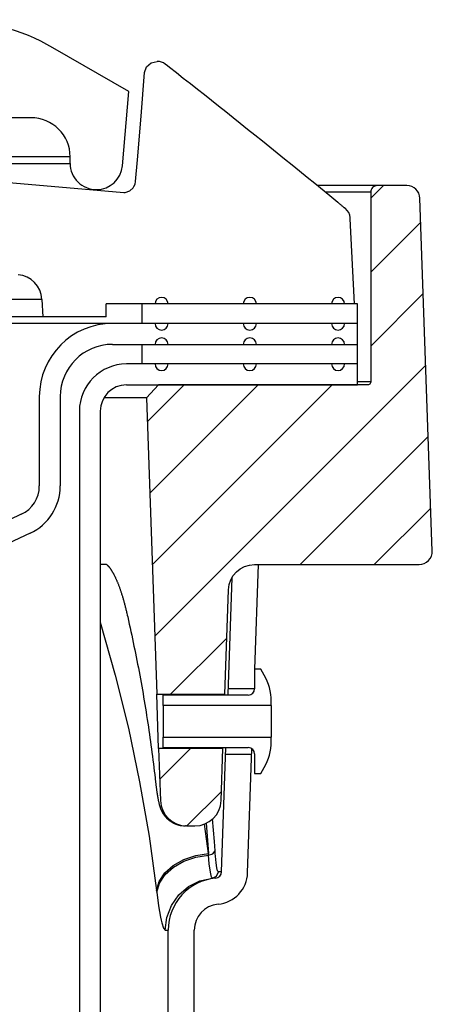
# Model space of a CAD drawing. Extents: x -285 to 5863, y 308 to 3178.
# Tile 99 of 256: x 139.61 to 141.58, y 979.54 to 984.24. Entities that reach past the tile are written whole.
import ezdxf

# ---------------------------------------------------------------- set-up
doc = ezdxf.new("R2010")
doc.units = 0
doc.header["$MEASUREMENT"] = 0
doc.layers.add('SPILL-BUCKET', color=1, linetype='CONTINUOUS')
pattern_1 = [(45, (6369.32512, -317.84205), (-0.176776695, 0.176776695), [])]

msp = doc.modelspace()

# ---------------------------------------------------------------- hatches: boundary and pattern name
at = {"layer": 'SPILL-BUCKET'}
h = msp.add_hatch(dxfattribs=at)
h.set_pattern_fill('ANSI31', scale=2, style=0)
h.set_pattern_definition(pattern_1)
edge = h.paths.add_edge_path()
edge.add_line((140.26946, 982.4972), (140.21125, 982.43478))
edge.add_line((140.21125, 982.43478), (140.26071, 981.01834))
edge.add_line((140.26071, 981.01834), (140.58602, 981.01834))
edge.add_line((140.58602, 981.01834), (140.60346, 981.51778))
edge.add_arc((140.72835, 981.51346), 0.12496, 90.01861, 178.01856, ccw=False)
edge.add_line((140.72831, 981.63841), (141.51514, 981.63841))
edge.add_arc((141.51516, 981.70089), 0.06248, 269.98072, 361.98074)
edge.add_line((141.5776, 981.70305), (141.51871, 983.3894))
edge.add_arc((141.45627, 983.3872), 0.06248, 2.01864, 90.01862)
edge.add_line((141.45625, 983.44968), (141.31441, 983.44968))
edge.add_arc((141.31443, 983.41844), 0.03124, 90.01957, 180.01957)
edge.add_line((141.28319, 983.41843), (141.28319, 982.51219))
edge.add_arc((141.26788, 982.51251), 0.01531, 268.81278, 358.81278, ccw=False)
edge.add_line((141.26756, 982.4972), (140.26946, 982.4972))
h = msp.add_hatch(dxfattribs=at)
h.set_pattern_fill('ANSI31', scale=2, style=0)
h.set_pattern_definition(pattern_1)
edge = h.paths.add_edge_path()
edge.add_line((140.26975, 980.75952), (140.27847, 980.50991))
edge.add_arc((140.40339, 980.51427), 0.125, 181.99998, 270)
edge.add_line((140.40339, 980.38927), (140.44334, 980.38927))
edge.add_arc((140.44334, 980.51427), 0.125, 270, 358.00002)
edge.add_line((140.56827, 980.50991), (140.57698, 980.75952))
edge.add_line((140.57698, 980.75952), (140.26975, 980.75952))

# ---------------------------------------------------------------- linework, layer by layer
at = {"layer": 'SPILL-BUCKET', "linetype": 'Continuous'}
for p, q in [((140.12773, 983.89937), (139.76463, 984.10901)), ((140.09672, 983.54497), (140.12773, 983.89937)), ((139.6593, 983.77446), (139.53438, 983.77446)), ((139.84667, 983.58709), (139.84013, 983.58709)), ((139.84667, 983.55586), (139.84667, 983.58709)), ((139.84014, 983.55586), (139.84667, 983.55586))]:
    msp.add_line(p, q, dxfattribs=at)
at = {"layer": 'SPILL-BUCKET', "color": 1, "linetype": 'Continuous'}
for p, q in [((140.20136, 983.98985), (140.21219, 984.01728)), ((140.21219, 984.01728), (140.23433, 984.03664)), ((140.23433, 984.03664), (140.26283, 984.04361)), ((140.31129, 984.02253), (140.30132, 984.03033)), ((140.32127, 984.01472), (140.31129, 984.02253)), ((140.35448, 983.98867), (140.32127, 984.01472)), ((140.18657, 983.78105), (140.20136, 983.98985)), ((140.38766, 983.96258), (140.35448, 983.98867)), ((140.42118, 983.93617), (140.38766, 983.96258)), ((140.45468, 983.90974), (140.42118, 983.93617)), ((140.48853, 983.88296), (140.45468, 983.90974)), ((140.52236, 983.85616), (140.48853, 983.88296)), ((140.55656, 983.82901), (140.52236, 983.85616)), ((140.59073, 983.80183), (140.55656, 983.82901)), ((140.16887, 983.57242), (140.18657, 983.78105)), ((140.6253, 983.77428), (140.59073, 983.80183)), ((140.65984, 983.7467), (140.6253, 983.77428)), ((140.69493, 983.71863), (140.65984, 983.7467)), ((140.72998, 983.69053), (140.69493, 983.71863)), ((140.76531, 983.66216), (140.72998, 983.69053)), ((140.80061, 983.63377), (140.76531, 983.66216)), ((140.8362, 983.60508), (140.80061, 983.63377)), ((140.87175, 983.57638), (140.8362, 983.60508)), ((140.90761, 983.54737), (140.87175, 983.57638)), ((140.15911, 983.47012), (140.16887, 983.57242)), ((140.94343, 983.51834), (140.90761, 983.54737)), ((140.97957, 983.489), (140.94343, 983.51834)), ((141.01567, 983.45964), (140.97957, 983.489)), ((139.39542, 983.47863), (140.10394, 983.41664)), ((140.13218, 983.4246), (140.1478, 983.43899)), ((140.1478, 983.43899), (140.1499, 983.44197)), ((140.1499, 983.44197), (140.15176, 983.44501)), ((140.15176, 983.44501), (140.15694, 983.4573)), ((140.15694, 983.4573), (140.15911, 983.47012)), ((141.0885, 983.40026), (141.01567, 983.45964)), ((140.10394, 983.41664), (140.10996, 983.41672)), ((140.10996, 983.41672), (140.13218, 983.4246)), ((141.1071, 983.38504), (141.0885, 983.40026)), ((141.12569, 983.36982), (141.1071, 983.38504)), ((141.12618, 983.36941), (141.12568, 983.36982)), ((141.12667, 983.36901), (141.12618, 983.36941)), ((141.12909, 983.36703), (141.12667, 983.36901)), ((141.13149, 983.36507), (141.12909, 983.36703)), ((141.13383, 983.36316), (141.13149, 983.36507)), ((141.13615, 983.36126), (141.13383, 983.36316)), ((141.13841, 983.35942), (141.13615, 983.36126)), ((141.14065, 983.35759), (141.13841, 983.35942)), ((141.14285, 983.3558), (141.14065, 983.35759)), ((141.14503, 983.35403), (141.14285, 983.3558)), ((141.14714, 983.35231), (141.14503, 983.35403)), ((141.14924, 983.35061), (141.14714, 983.35231)), ((141.15124, 983.34898), (141.14924, 983.35061)), ((141.15322, 983.34737), (141.15124, 983.34898)), ((141.15512, 983.34584), (141.15322, 983.34737)), ((141.15699, 983.34431), (141.15512, 983.34584)), ((141.1588, 983.34285), (141.15699, 983.34431)), ((141.16058, 983.34141), (141.1588, 983.34285)), ((141.1613, 983.34083), (141.16058, 983.34141)), ((141.16201, 983.34026), (141.1613, 983.34083)), ((141.18506, 983.29626), (141.18501, 983.29682)), ((141.1851, 983.29571), (141.18506, 983.29626)), ((141.18521, 983.29442), (141.1851, 983.29571)), ((141.18532, 983.29318), (141.18521, 983.29442)), ((141.18547, 983.29145), (141.18532, 983.29318)), ((141.20511, 982.88444), (141.18547, 983.29145)), ((139.71182, 982.90581), (139.71622, 982.82198)), ((141.22073, 982.88444), (140.01843, 982.88444)), ((140.01843, 982.82198), (140.01843, 982.88444)), ((141.22073, 982.59713), (141.22073, 982.88444)), ((140.01843, 982.82198), (139.71622, 982.82198)), ((141.22073, 982.79075), (140.04921, 982.79075)), ((140.04921, 982.69082), (141.22073, 982.69082)), ((141.22075, 982.59713), (140.11586, 982.59713)), ((141.22075, 982.4972), (141.22075, 982.59713)), ((140.11586, 982.4972), (141.22075, 982.4972)), ((139.69945, 982.44099), (139.69945, 982.01411)), ((139.79938, 982.44099), (139.79938, 982.01411)), ((139.89101, 982.37229), (139.89101, 968.17473)), ((139.99095, 982.37229), (139.99095, 968.17473)), ((139.61326, 981.87883), (138.74898, 981.47581)), ((139.65549, 981.78826), (138.79122, 981.38524)), ((140.72911, 981.13876), (140.74656, 981.63841)), ((140.61934, 981.57457), (140.59991, 981.01834)), ((140.75792, 981.13876), (140.72794, 981.13876)), ((140.72794, 981.13876), (140.72794, 981.04422)), ((140.77441, 981.11019), (140.75792, 981.13876)), ((140.29074, 980.96438), (140.29074, 981.01424)), ((140.69796, 981.01424), (140.29074, 981.01424)), ((140.80789, 980.96438), (140.29074, 980.96438)), ((140.29074, 980.96438), (140.29074, 980.95863)), ((140.29074, 980.95863), (140.29074, 980.94228)), ((140.29074, 980.94228), (140.29074, 980.9178)), ((140.80789, 980.96438), (140.80789, 980.98527)), ((140.80789, 980.96438), (140.80789, 980.95863)), ((140.80789, 980.95863), (140.80789, 980.94228)), ((140.80789, 980.94228), (140.80789, 980.9178)), ((140.29074, 980.9178), (140.29074, 980.88893)), ((140.80789, 980.9178), (140.80789, 980.88893)), ((140.29074, 980.88893), (140.29074, 980.86005)), ((140.29074, 980.86005), (140.29074, 980.83558)), ((140.80789, 980.88893), (140.80789, 980.86005)), ((140.80789, 980.86005), (140.80789, 980.83558)), ((140.29074, 980.83558), (140.29074, 980.81922)), ((140.29074, 980.81922), (140.29074, 980.81348)), ((140.29074, 980.76361), (140.29074, 980.81348)), ((140.29074, 980.81348), (140.80789, 980.81348)), ((140.80789, 980.83558), (140.80789, 980.81922)), ((140.80789, 980.81922), (140.80789, 980.81348)), ((140.80789, 980.79258), (140.80789, 980.81348)), ((140.29074, 980.76361), (140.69796, 980.76361)), ((140.57027, 980.16933), (140.59102, 980.76361)), ((140.57709, 980.7653), (140.577, 980.76019)), ((140.577, 980.76019), (140.57701, 980.76107)), ((140.6951, 980.16497), (140.7158, 980.75773)), ((140.72794, 980.73363), (140.72794, 980.6391)), ((140.75792, 980.6391), (140.77441, 980.66767)), ((140.72794, 980.6391), (140.75792, 980.6391)), ((140.3151, 979.03787), (140.3151, 979.89056)), ((140.44001, 979.03787), (140.44001, 979.89056))]:
    msp.add_line(p, q, dxfattribs=at)
at = {"layer": 'SPILL-BUCKET', "color": 7, "linetype": 'Continuous'}
for p, q in [((139.84013, 983.58709), (139.43281, 983.58709)), ((139.43296, 983.55586), (139.84014, 983.55586)), ((140.19018, 982.79075), (140.19018, 982.88444)), ((140.19018, 982.59713), (140.19018, 982.69082)), ((140.52308, 980.14459), (140.51875, 980.16072)), ((140.52717, 980.13932), (140.52308, 980.14459)), ((140.57027, 980.16933), (140.56657, 980.16933)), ((140.52719, 980.13932), (140.52717, 980.13932)), ((140.2698, 980.00702), (140.27908, 979.95359)), ((140.27908, 979.95359), (140.28219, 979.93885)), ((140.28219, 979.93885), (140.28524, 979.92594)), ((140.28524, 979.92594), (140.2935, 979.89975)), ((140.30082, 979.89056), (140.31153, 979.89056))]:
    msp.add_line(p, q, dxfattribs=at)
at = {"layer": 'SPILL-BUCKET', "color": 7}
for p, q in [((141.31441, 983.44968), (141.02789, 983.44968)), ((141.28319, 983.41845), (141.06619, 983.41845)), ((139.71182, 982.90581), (138.85302, 982.90581)), ((140.04921, 982.79075), (138.82718, 982.79075)), ((139.71622, 982.82198), (138.82902, 982.82198)), ((141.28319, 982.51219), (141.22075, 982.51219)), ((140.21125, 982.43478), (140.0077, 982.43478)), ((140.00614, 981.63841), (139.99093, 981.63841)), ((139.995, 981.63841), (139.9912, 981.63841)), ((140.02119, 981.63841), (139.995, 981.63841)), ((140.02105, 981.63841), (140.00614, 981.63841)), ((140.02119, 981.63841), (140.02355, 981.63639)), ((140.02355, 981.63639), (140.02406, 981.63595)), ((140.02406, 981.63595), (140.02459, 981.63547)), ((140.02459, 981.63547), (140.02514, 981.63496)), ((140.02514, 981.63496), (140.02571, 981.63441)), ((140.02571, 981.63441), (140.02631, 981.63383)), ((140.02631, 981.63383), (140.02693, 981.63321)), ((140.02693, 981.63321), (140.02756, 981.63256)), ((140.02756, 981.63256), (140.02821, 981.63188)), ((140.02821, 981.63188), (140.02888, 981.63116)), ((140.02888, 981.63116), (140.02958, 981.63039)), ((140.02958, 981.63039), (140.03027, 981.62962)), ((140.03027, 981.62962), (140.03098, 981.62881)), ((140.03098, 981.62881), (140.03172, 981.62795)), ((140.03172, 981.62795), (140.03247, 981.62705)), ((140.03247, 981.62705), (140.03326, 981.6261)), ((140.03326, 981.6261), (140.03405, 981.6251)), ((140.03405, 981.6251), (140.03488, 981.62406)), ((140.03488, 981.62406), (140.03571, 981.62297)), ((140.03571, 981.62297), (140.03658, 981.62184)), ((140.03658, 981.62184), (140.03745, 981.62066)), ((140.03745, 981.62066), (140.03835, 981.61943)), ((140.03835, 981.61943), (140.03926, 981.61816)), ((140.03926, 981.61816), (140.04002, 981.61707)), ((140.04002, 981.61707), (140.0408, 981.61594)), ((140.0408, 981.61594), (140.04159, 981.61478)), ((140.04159, 981.61478), (140.0424, 981.61358)), ((140.0424, 981.61358), (140.04336, 981.61211)), ((140.04336, 981.61211), (140.04433, 981.61061)), ((140.04433, 981.61061), (140.04531, 981.60906)), ((140.04531, 981.60906), (140.0463, 981.60748)), ((140.0463, 981.60748), (140.0473, 981.60585)), ((140.0473, 981.60585), (140.0483, 981.60418)), ((140.0483, 981.60418), (140.04931, 981.60246)), ((140.04931, 981.60246), (140.05033, 981.60071)), ((140.05033, 981.60071), (140.05135, 981.59891)), ((140.05135, 981.59891), (140.05238, 981.59707)), ((140.05238, 981.59707), (140.05342, 981.59519)), ((140.05342, 981.59519), (140.05446, 981.59327)), ((140.05446, 981.59327), (140.05551, 981.5913)), ((140.05551, 981.5913), (140.05657, 981.58929)), ((140.05657, 981.58929), (140.05763, 981.58724)), ((140.05763, 981.58724), (140.05869, 981.58514)), ((140.05869, 981.58514), (140.05976, 981.58299)), ((140.05976, 981.58299), (140.06083, 981.58081)), ((140.06083, 981.58081), (140.06191, 981.57858)), ((140.06191, 981.57858), (140.06299, 981.57631)), ((140.06299, 981.57631), (140.06408, 981.57399)), ((140.06408, 981.57399), (140.06517, 981.57162)), ((140.06517, 981.57162), (140.06626, 981.56921)), ((140.06626, 981.56921), (140.06735, 981.56676)), ((140.06735, 981.56676), (140.06845, 981.56427)), ((140.06845, 981.56427), (140.06955, 981.56172)), ((140.06955, 981.56172), (140.07066, 981.55913)), ((140.07066, 981.55913), (140.07176, 981.5565)), ((140.07176, 981.5565), (140.07287, 981.55382)), ((140.07287, 981.55382), (140.07399, 981.5511)), ((140.07399, 981.5511), (140.0751, 981.54833)), ((140.0751, 981.54833), (140.07621, 981.54552)), ((140.07621, 981.54552), (140.07734, 981.54261)), ((140.07734, 981.54261), (140.07847, 981.53966)), ((140.07847, 981.53966), (140.0796, 981.53669)), ((140.0796, 981.53669), (140.08072, 981.53368)), ((140.08072, 981.53368), (140.08184, 981.53062)), ((140.08184, 981.53062), (140.08296, 981.52753)), ((140.08296, 981.52753), (140.08408, 981.52439)), ((140.08408, 981.52439), (140.0852, 981.52121)), ((140.0852, 981.52121), (140.08632, 981.51798)), ((140.08632, 981.51798), (140.08743, 981.51472)), ((140.08743, 981.51472), (140.08854, 981.51141)), ((140.08854, 981.51141), (140.08966, 981.50806)), ((140.08966, 981.50806), (140.09077, 981.50466)), ((140.09077, 981.50466), (140.09187, 981.50122)), ((140.09187, 981.50122), (140.09298, 981.49774)), ((140.09298, 981.49774), (140.09408, 981.49422)), ((140.09408, 981.49422), (140.0952, 981.49061)), ((140.0952, 981.49061), (140.09631, 981.48695)), ((140.09631, 981.48695), (140.0974, 981.48334)), ((140.0974, 981.48334), (140.09848, 981.47969)), ((140.09848, 981.47969), (140.09957, 981.47597)), ((140.09957, 981.47597), (140.10065, 981.47222)), ((140.10065, 981.47222), (140.10173, 981.4684)), ((140.10173, 981.4684), (140.10281, 981.46454)), ((140.10281, 981.46454), (140.10389, 981.46063)), ((140.10389, 981.46063), (140.10497, 981.45668)), ((140.10497, 981.45668), (140.10605, 981.45268)), ((140.10605, 981.45268), (140.10712, 981.44864)), ((140.10712, 981.44864), (140.10819, 981.44455)), ((140.10819, 981.44455), (140.10925, 981.44043)), ((140.10925, 981.44043), (140.11032, 981.43626)), ((140.11032, 981.43626), (140.11137, 981.43205)), ((140.11137, 981.43205), (140.11241, 981.42787)), ((140.11241, 981.42787), (140.11344, 981.42364)), ((140.11344, 981.42364), (140.11447, 981.41937)), ((140.11447, 981.41937), (140.1155, 981.41508)), ((140.1155, 981.41508), (140.11652, 981.41073)), ((140.11652, 981.41073), (140.11754, 981.40632)), ((140.11754, 981.40632), (140.11757, 981.40618)), ((140.11757, 981.40618), (140.11761, 981.40603)), ((140.11761, 981.40603), (140.11968, 981.39699)), ((140.11968, 981.39699), (140.12175, 981.38795)), ((140.12175, 981.38795), (140.12567, 981.37061)), ((140.12567, 981.37061), (140.12954, 981.35327)), ((139.99095, 981.3623), (140.06237, 981.1103)), ((140.12954, 981.35327), (140.13337, 981.33591)), ((140.13337, 981.33591), (140.13716, 981.31855)), ((140.13716, 981.31855), (140.14091, 981.30116)), ((140.14091, 981.30116), (140.14462, 981.28378)), ((140.14462, 981.28378), (140.14828, 981.26637)), ((140.14828, 981.26637), (140.15189, 981.24896)), ((140.15189, 981.24896), (140.15547, 981.23153)), ((140.15547, 981.23153), (140.159, 981.21409)), ((140.159, 981.21409), (140.16249, 981.19664)), ((140.16249, 981.19664), (140.16593, 981.17919)), ((140.16593, 981.17919), (140.16933, 981.16171)), ((140.16933, 981.16171), (140.17269, 981.14424)), ((140.17269, 981.14424), (140.17601, 981.12674)), ((140.06237, 981.1103), (140.12506, 980.85582)), ((140.17601, 981.12674), (140.17928, 981.10924)), ((140.17928, 981.10924), (140.1825, 981.09173)), ((140.1825, 981.09173), (140.18569, 981.07421)), ((140.18569, 981.07421), (140.18883, 981.05667)), ((140.18883, 981.05667), (140.19192, 981.03913)), ((140.19192, 981.03913), (140.19498, 981.02158)), ((140.72794, 981.04507), (140.60085, 981.04507)), ((140.19498, 981.02158), (140.19799, 981.00402)), ((140.19799, 981.00402), (140.20095, 980.98645)), ((140.20095, 980.98645), (140.20387, 980.96887)), ((140.20387, 980.96887), (140.20675, 980.95128)), ((140.20675, 980.95128), (140.20959, 980.93368)), ((140.20959, 980.93368), (140.21238, 980.91607)), ((140.21238, 980.91607), (140.21512, 980.89846)), ((140.21512, 980.89846), (140.21782, 980.88083)), ((140.12506, 980.85582), (140.17893, 980.59918)), ((140.21782, 980.88083), (140.22048, 980.8632)), ((140.22048, 980.8632), (140.2231, 980.84556)), ((140.2231, 980.84556), (140.22567, 980.82791)), ((140.22567, 980.82791), (140.22819, 980.81025)), ((140.22819, 980.81025), (140.23067, 980.79258)), ((140.23067, 980.79258), (140.23311, 980.77491)), ((140.23311, 980.77491), (140.2355, 980.75723)), ((140.2355, 980.75723), (140.23786, 980.73953)), ((140.23786, 980.73953), (140.24016, 980.72184)), ((140.24016, 980.72184), (140.24242, 980.70414)), ((140.58994, 980.73278), (140.71493, 980.73278)), ((140.24242, 980.70414), (140.24463, 980.68643)), ((140.24463, 980.68643), (140.24681, 980.6687)), ((140.24681, 980.6687), (140.24893, 980.65098)), ((140.24893, 980.65098), (140.25091, 980.63418)), ((140.25091, 980.63418), (140.25284, 980.61738)), ((140.25284, 980.61738), (140.25326, 980.61366)), ((140.25326, 980.61366), (140.25369, 980.60994)), ((140.17893, 980.59918), (140.22391, 980.34072)), ((140.25369, 980.60995), (140.25376, 980.60932)), ((140.25376, 980.60932), (140.25382, 980.6087)), ((140.25382, 980.6087), (140.25418, 980.60561)), ((140.25418, 980.60561), (140.25453, 980.60256)), ((140.25453, 980.60256), (140.25488, 980.59954)), ((140.25488, 980.59954), (140.25524, 980.59654)), ((140.25524, 980.59654), (140.25559, 980.5936)), ((140.25559, 980.5936), (140.25594, 980.5907)), ((140.25594, 980.5907), (140.25629, 980.5878)), ((140.25629, 980.5878), (140.25665, 980.58495)), ((140.25665, 980.58495), (140.257, 980.5821)), ((140.257, 980.5821), (140.25736, 980.5793)), ((140.25736, 980.5793), (140.25772, 980.5765)), ((140.25772, 980.5765), (140.25807, 980.57375)), ((140.25807, 980.57375), (140.25844, 980.57101)), ((140.25844, 980.57101), (140.2588, 980.56831)), ((140.2588, 980.56831), (140.25916, 980.56563)), ((140.25916, 980.56563), (140.25952, 980.56299)), ((140.25952, 980.56299), (140.25988, 980.56036)), ((140.25988, 980.56036), (140.26025, 980.55777)), ((140.26025, 980.55777), (140.26061, 980.5552)), ((140.26061, 980.5552), (140.26097, 980.55267)), ((140.26097, 980.55267), (140.26133, 980.55023)), ((140.26133, 980.55023), (140.26169, 980.54783)), ((140.26169, 980.54783), (140.26206, 980.54534)), ((140.26206, 980.54534), (140.26243, 980.5429)), ((140.26243, 980.5429), (140.26281, 980.54047)), ((140.26281, 980.54047), (140.26318, 980.53807)), ((140.26318, 980.53807), (140.26356, 980.53569)), ((140.26356, 980.53569), (140.26394, 980.53334)), ((140.26394, 980.53334), (140.26433, 980.531)), ((140.26433, 980.531), (140.26472, 980.52869)), ((140.26472, 980.52869), (140.26512, 980.52637)), ((140.26512, 980.52637), (140.26552, 980.52408)), ((140.26552, 980.52408), (140.26592, 980.52177)), ((140.26592, 980.52177), (140.26634, 980.5195)), ((140.26634, 980.5195), (140.26678, 980.51711)), ((140.26678, 980.51711), (140.26723, 980.51475)), ((140.26723, 980.51475), (140.26769, 980.51239)), ((140.26769, 980.51239), (140.26815, 980.51005)), ((140.26815, 980.51005), (140.26867, 980.50751)), ((140.26867, 980.50751), (140.26921, 980.505)), ((140.26921, 980.505), (140.26985, 980.50205)), ((140.26985, 980.50205), (140.27052, 980.49911)), ((140.27052, 980.49911), (140.27099, 980.49716)), ((140.27099, 980.49716), (140.27147, 980.4952)), ((140.27147, 980.4952), (140.2719, 980.49351)), ((140.2719, 980.49351), (140.27234, 980.49179)), ((140.27234, 980.49179), (140.27281, 980.49003)), ((140.27281, 980.49003), (140.27331, 980.48824)), ((140.27331, 980.48824), (140.27369, 980.48688)), ((140.27369, 980.48688), (140.2741, 980.4855)), ((140.2741, 980.4855), (140.27448, 980.48421)), ((140.27448, 980.48421), (140.27489, 980.48289)), ((140.27489, 980.48289), (140.27528, 980.48167)), ((140.27528, 980.48167), (140.27569, 980.48041)), ((140.27569, 980.48041), (140.27608, 980.47923)), ((140.27608, 980.47923), (140.27649, 980.47801)), ((140.27649, 980.47801), (140.2769, 980.47685)), ((140.2769, 980.47685), (140.27732, 980.47566)), ((140.27732, 980.47566), (140.27775, 980.47452)), ((140.27775, 980.47452), (140.27819, 980.47334)), ((140.27819, 980.47334), (140.27863, 980.47219)), ((140.27863, 980.47219), (140.27909, 980.47102)), ((140.27909, 980.47102), (140.27955, 980.46987)), ((140.27955, 980.46987), (140.28004, 980.4687)), ((140.28004, 980.4687), (140.28053, 980.46753)), ((140.28053, 980.46753), (140.28105, 980.46635)), ((140.28105, 980.46635), (140.28157, 980.46517)), ((140.28157, 980.46517), (140.28212, 980.46397)), ((140.28212, 980.46397), (140.28269, 980.46276)), ((140.28269, 980.46276), (140.28327, 980.46154)), ((140.28327, 980.46154), (140.28388, 980.4603)), ((140.28388, 980.4603), (140.28451, 980.45905)), ((140.28451, 980.45905), (140.28517, 980.45779)), ((140.28517, 980.45779), (140.28584, 980.45651)), ((140.28584, 980.45651), (140.28655, 980.45522)), ((140.28655, 980.45522), (140.28728, 980.45391)), ((140.28728, 980.45391), (140.28805, 980.45258)), ((140.28805, 980.45258), (140.28884, 980.45124)), ((140.28884, 980.45124), (140.28967, 980.44987)), ((140.28967, 980.44987), (140.29052, 980.4485)), ((140.29052, 980.4485), (140.29142, 980.4471)), ((140.29142, 980.4471), (140.29234, 980.4457)), ((140.29234, 980.4457), (140.29331, 980.44427)), ((140.29331, 980.44427), (140.29431, 980.44284)), ((140.29431, 980.44284), (140.29536, 980.44138)), ((140.29536, 980.44138), (140.29643, 980.43993)), ((140.29643, 980.43993), (140.29756, 980.43845)), ((140.29756, 980.43845), (140.29871, 980.43698)), ((140.29871, 980.43698), (140.29992, 980.43548)), ((140.29992, 980.43548), (140.30116, 980.434)), ((140.30116, 980.434), (140.30244, 980.4325)), ((140.30244, 980.4325), (140.30376, 980.43102)), ((140.30376, 980.43102), (140.30513, 980.42952)), ((140.30513, 980.42952), (140.30653, 980.42805)), ((140.30653, 980.42805), (140.30797, 980.42657)), ((140.30797, 980.42657), (140.30944, 980.42511)), ((140.30944, 980.42511), (140.31096, 980.42365)), ((140.31096, 980.42365), (140.31251, 980.42222)), ((140.53656, 980.31397), (140.52781, 980.42264)), ((140.31251, 980.42222), (140.31409, 980.4208)), ((140.31409, 980.4208), (140.31571, 980.4194)), ((140.31571, 980.4194), (140.31736, 980.41801)), ((140.31736, 980.41801), (140.31904, 980.41665)), ((140.31904, 980.41665), (140.32075, 980.41532)), ((140.32075, 980.41532), (140.32249, 980.414)), ((140.32249, 980.414), (140.32426, 980.41271)), ((140.32426, 980.41271), (140.32606, 980.41145)), ((140.32606, 980.41145), (140.32785, 980.41025)), ((140.32785, 980.41025), (140.32966, 980.40907)), ((140.32966, 980.40907), (140.3317, 980.40779)), ((140.3317, 980.40779), (140.33378, 980.40654)), ((140.33378, 980.40654), (140.33593, 980.40531)), ((140.33593, 980.40531), (140.3381, 980.40412)), ((140.3381, 980.40412), (140.34029, 980.40298)), ((140.34029, 980.40298), (140.34251, 980.40188)), ((140.34251, 980.40188), (140.34474, 980.40082)), ((140.34474, 980.40082), (140.34699, 980.39981)), ((140.34699, 980.39981), (140.34926, 980.39884)), ((140.34926, 980.39884), (140.35155, 980.39792)), ((140.35155, 980.39792), (140.35385, 980.39705)), ((140.35385, 980.39705), (140.35616, 980.39622)), ((140.35616, 980.39622), (140.35849, 980.39543)), ((140.35849, 980.39543), (140.36083, 980.3947)), ((140.36083, 980.3947), (140.36317, 980.39401)), ((140.36317, 980.39401), (140.36553, 980.39337)), ((140.36553, 980.39337), (140.3679, 980.39277)), ((140.3679, 980.39277), (140.37028, 980.39222)), ((140.37028, 980.39222), (140.37266, 980.39172)), ((140.37266, 980.39172), (140.37505, 980.39127)), ((140.37505, 980.39127), (140.37714, 980.39091)), ((140.40182, 980.38927), (140.39735, 980.38927)), ((140.50784, 980.25742), (140.48887, 980.39784)), ((140.49734, 980.4015), (140.50784, 980.25742)), ((140.22391, 980.34072), (140.25995, 980.08076)), ((140.53943, 980.26994), (140.53656, 980.31397)), ((140.38979, 980.22888), (140.44697, 980.24823)), ((140.3905, 980.22036), (140.44761, 980.23973)), ((140.44697, 980.24823), (140.50784, 980.25742)), ((140.44761, 980.23973), (140.50843, 980.24895)), ((140.50843, 980.24895), (140.50784, 980.25742)), ((140.50843, 980.24895), (140.5294, 980.25537)), ((140.51198, 980.20854), (140.50843, 980.24895)), ((140.5294, 980.25537), (140.53943, 980.26994)), ((140.5403, 980.25701), (140.53943, 980.26994)), ((140.54122, 980.24489), (140.5403, 980.25701)), ((140.54448, 980.21213), (140.54122, 980.24489)), ((140.3, 980.16489), (140.33979, 980.20052)), ((140.30088, 980.15638), (140.34058, 980.192)), ((140.33979, 980.20052), (140.38979, 980.22888)), ((140.34058, 980.192), (140.3905, 980.22036)), ((140.51586, 980.17742), (140.51198, 980.20854)), ((140.54799, 980.18876), (140.54448, 980.21213)), ((140.55178, 980.17408), (140.54799, 980.18876)), ((140.27284, 980.12414), (140.3, 980.16489)), ((140.27379, 980.11566), (140.30088, 980.15638)), ((140.51875, 980.16072), (140.51586, 980.17742)), ((140.52719, 980.13932), (140.54698, 980.14898)), ((140.54698, 980.14898), (140.55547, 980.16933)), ((140.55547, 980.16933), (140.55178, 980.17408)), ((140.56657, 980.16933), (140.55547, 980.16933)), ((140.25995, 980.08076), (140.27284, 980.12414)), ((140.26097, 980.07231), (140.27379, 980.11566)), ((140.36591, 980.05888), (140.41245, 980.09883)), ((140.41245, 980.09883), (140.46732, 980.1262)), ((140.46732, 980.1262), (140.52719, 980.13932)), ((140.53825, 980.13932), (140.52719, 980.13932)), ((140.54193, 980.13932), (140.53825, 980.13932)), ((140.25995, 980.08076), (140.26097, 980.07231)), ((140.26097, 980.07231), (140.2698, 980.00702)), ((140.33049, 980.00876), (140.36591, 980.05888)), ((140.30835, 979.9515), (140.33049, 980.00876)), ((140.30082, 979.89056), (140.30835, 979.9515)), ((140.2935, 979.89975), (140.30082, 979.89056)), ((140.31153, 979.89056), (140.3151, 979.89056))]:
    msp.add_line(p, q, dxfattribs=at)
at = {"layer": 'SPILL-BUCKET', "color": 2, "linetype": 'Continuous'}
msp.add_line((140.26975, 980.75952), (140.26071, 981.01834), dxfattribs=at)
msp.add_lwpolyline([(140.26946, 982.4972), (140.21125, 982.43478), (140.26071, 981.01834), (140.58602, 981.01834), (140.60346, 981.51778, -0.404026), (140.72831, 981.63841), (141.51514, 981.63841, 0.4244749), (141.5776, 981.70305), (141.51871, 983.3894, 0.4040261), (141.45625, 983.44968), (141.31441, 983.44968, 0.4142136), (141.28319, 983.41843), (141.28319, 982.51219, -0.4142136), (141.26756, 982.4972), (140.26946, 982.4972)], format="xyb", dxfattribs=at)
msp.add_lwpolyline([(140.26975, 980.75952), (140.27847, 980.50991, 0.4040263), (140.40339, 980.38927), (140.44334, 980.38927, 0.4040263), (140.56827, 980.50991), (140.57698, 980.75952)], format="xyb", close=True, dxfattribs=at)
at = {"layer": 'SPILL-BUCKET', "color": 7}
msp.add_lwpolyline([(140.37714, 980.39091), (140.38878, 980.38957), (140.39735, 980.38927)], dxfattribs=at)
at = {"layer": 'SPILL-BUCKET', "linetype": 'Continuous'}
for centre, radius, start, end in [((139.26497, 983.24357), 0.99932, 60, 90), ((139.6593, 983.58709), 0.18737, 0, 90), ((139.97159, 983.55586), 0.12492, 180.00063, 270.31894), ((139.97228, 983.55586), 0.12491, 270, 355)]:
    msp.add_arc(centre, radius, start, end, dxfattribs=at)
at = {"layer": 'SPILL-BUCKET', "color": 1, "linetype": 'Continuous'}
for centre, radius, start, end in [((140.26283, 983.98116), 0.06246, 51.94462, 90), ((141.12277, 983.29167), 0.06246, 4.71704, 51.07081), ((139.58708, 982.89927), 0.12491, 3, 85), ((140.04921, 982.44099), 0.34976, 90, 180), ((140.04921, 982.44099), 0.24983, 90, 180), ((140.11586, 982.37229), 0.22485, 90, 180), ((140.11586, 982.37229), 0.12491, 90, 180), ((139.55017, 982.01411), 0.14927, 295, 0), ((139.55017, 982.01411), 0.24921, 295, 0), ((140.55806, 980.98527), 0.24983, 0, 30), ((140.69796, 981.04422), 0.02998, 270, 0), ((140.69796, 980.73363), 0.02998, 0, 90), ((140.55806, 980.79258), 0.24983, 330, 0), ((140.53906, 980.17042), 0.03123, 275.28151, 358), ((140.53906, 980.17042), 0.15614, 275.28151, 358), ((140.56493, 979.89056), 0.24983, 95.28151, 180), ((140.56493, 979.89056), 0.12491, 95.28151, 180)]:
    msp.add_arc(centre, radius, start, end, dxfattribs=at)
at = {"layer": 'SPILL-BUCKET', "color": 7, "linetype": 'Continuous'}
for centre, start, end in [((140.28387, 982.88444), 0, 180), ((140.70546, 982.88444), 0, 180), ((141.12704, 982.88444), 0, 180), ((140.28387, 982.79075), 180, 0), ((140.70546, 982.79075), 180, 0), ((141.12704, 982.79075), 180, 0), ((140.28387, 982.69082), 0, 180), ((140.70546, 982.69082), 0, 180), ((141.12704, 982.69082), 0, 180), ((140.28387, 982.59713), 180, 0), ((140.70546, 982.59713), 180, 0), ((141.12704, 982.59713), 180, 0)]:
    msp.add_arc(centre, 0.03123, start, end, dxfattribs=at)

doc.saveas('drawing.dxf')
